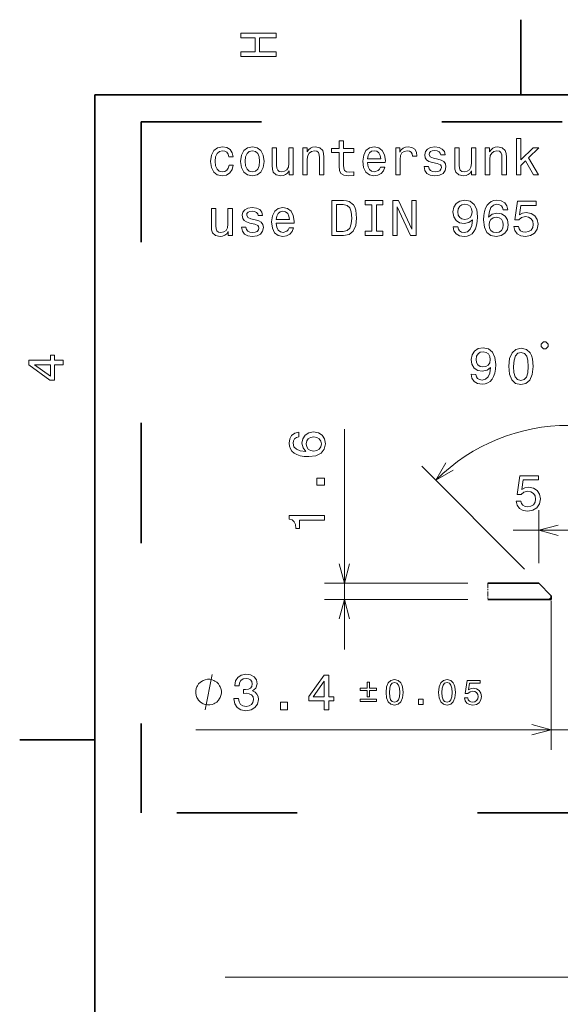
# Model space of a CAD drawing. Extents: x 0 to 420, y 0 to 297.
# Tile 4 of 21: x 2 to 56, y 196 to 294. Entities that reach past the tile are written whole.
import ezdxf

# ---------------------------------------------------------------- set-up
doc = ezdxf.new("R2010")
doc.units = 0
doc.linetypes.add('DASHDOT', pattern=[18.5, 12, -3, 0.5, -3])
doc.linetypes.add('DASHSPACE', pattern=[30, 12, -18])

msp = doc.modelspace()

# ---------------------------------------------------------------- linework, layer by layer
at = {"color": 7, "lineweight": 35}
for p, q in [((52.5, 287), (52.5, 294.5)), ((410, 287), (10, 287)), ((10, 287), (10, 10)), ((54.307167, 238.294907), (49.227066, 238.294907)), ((55.557167, 237.044907), (54.307167, 238.294907)), ((55.557167, 236.694901), (49.227066, 236.694901)), ((55.557167, 236.694901), (55.557167, 237.044907)), ((10, 222.699997), (2.5, 222.699997))]:
    msp.add_line(p, q, dxfattribs=at)
at = {"color": 7, "linetype": 'DASHSPACE', "lineweight": 35}
for p, q in [((14.627411, 284.30307), (240.177673, 284.30307)), ((14.627411, 284.30307), (14.627411, 215.401825)), ((240.177673, 215.401825), (14.627411, 215.401825))]:
    msp.add_line(p, q, dxfattribs=at)
at = {"color": 7, "lineweight": 13}
for p, q in [((34.908821, 231.694901), (34.908821, 253.671173)), ((52.892952, 239.709122), (42.618652, 249.983429)), ((54.307167, 240.294907), (54.307167, 245.587646)), ((51.765457, 243.587646), (62.273529, 243.587646)), ((47.227066, 238.294907), (32.908821, 238.294907)), ((47.227066, 236.694901), (32.908821, 236.694901)), ((55.285889, 236.694901), (55.557167, 236.851532)), ((55.557167, 236.541992), (55.557167, 221.694458)), ((20.065437, 223.694458), (63.957169, 223.694458)), ((75.804459, 199.016327), (23.020836, 199.016327))]:
    msp.add_line(p, q, dxfattribs=at)
at = {"color": 7, "linetype": 'DASHDOT', "lineweight": 13, "ltscale": 0.04}
msp.add_line((49.227066, 238.294907), (49.227066, 236.694901), dxfattribs=at)
at = {"color": 7, "lineweight": 13}
for points in [[(28.083214, 290.829987), (28.083214, 291.299011), (26.439121, 291.299011), (26.439121, 292.701019), (28.083214, 292.701019), (28.083214, 293.164978), (24.583214, 293.164978), (24.583214, 292.701019), (26.010447, 292.701019), (26.010447, 291.299011), (24.583214, 291.299011), (24.583214, 290.829987)], [(23.370531, 280.831573), (23.809292, 280.831573), (23.718513, 281.235046), (23.501656, 281.552765), (23.163759, 281.749451), (22.724998, 281.825104), (22.240849, 281.724213), (21.872692, 281.441803), (21.640705, 280.98288), (21.560013, 280.367584), (21.635662, 279.757355), (21.862606, 279.303467), (22.220676, 279.021057), (22.709869, 278.925232), (23.143587, 279.000885), (23.481483, 279.212708), (23.71347, 279.545563), (23.814335, 279.989349), (23.390705, 279.989349), (23.315056, 279.70694), (23.173845, 279.495117), (22.972116, 279.363983), (22.724998, 279.323639), (22.417362, 279.389221), (22.195459, 279.590942), (22.059292, 279.918762), (22.013903, 280.382721), (22.059292, 280.836609), (22.200502, 281.164429), (22.427448, 281.36615), (22.724998, 281.436768), (22.987246, 281.391388), (23.183931, 281.275391), (23.315056, 281.08374)], [(24.550648, 280.37265), (24.631338, 279.757355), (24.863327, 279.303467), (25.231483, 279.021057), (25.725719, 278.925232), (26.214912, 279.021057), (26.583069, 279.298431), (26.815056, 279.752319), (26.900791, 280.37265), (26.815056, 280.987915), (26.583069, 281.446838), (26.214912, 281.724213), (25.725719, 281.825104), (25.231483, 281.724213), (24.863327, 281.441803), (24.631338, 280.987915)], [(30.753817, 279.021057), (31.19762, 279.021057), (31.19762, 280.584473), (31.243011, 280.942535), (31.389263, 281.204773), (31.616209, 281.36615), (31.918802, 281.426666), (32.160877, 281.376251), (32.312176, 281.240082), (32.387825, 281.013123), (32.41304, 280.710541), (32.41304, 279.021057), (32.856842, 279.021057), (32.856842, 280.801331), (32.83667, 281.159393), (32.745892, 281.45694), (32.448341, 281.729279), (31.984364, 281.825104), (31.72716, 281.789795), (31.510302, 281.69397), (31.323702, 281.532593), (31.177448, 281.315735), (31.177448, 281.729279), (30.753817, 281.729279)], [(34.384941, 281.260254), (34.384941, 279.903625), (34.415199, 279.464874), (34.556412, 279.162262), (34.838833, 278.985748), (35.31794, 278.925232), (35.842434, 278.950439), (35.842434, 279.33374), (35.459148, 279.303467), (35.111168, 279.343811), (34.924568, 279.46991), (34.843876, 279.681732), (34.828743, 279.979279), (34.828743, 281.260254), (35.842434, 281.260254), (35.842434, 281.638489), (34.828743, 281.638489), (34.828743, 282.430267), (34.384941, 282.430267), (34.384941, 281.638489), (33.61837, 281.638489), (33.61837, 281.260254)], [(37.214191, 280.246552), (38.98941, 280.246552), (38.994453, 280.453339), (38.913757, 281.033295), (38.691856, 281.46701), (38.338829, 281.729279), (37.869812, 281.825104), (37.410877, 281.724213), (37.057854, 281.441803), (36.830906, 280.98288), (36.750214, 280.377686), (36.825863, 279.757355), (37.052811, 279.303467), (37.400791, 279.021057), (37.854683, 278.925232), (38.248055, 278.990784), (38.57082, 279.162262), (38.807854, 279.434601), (38.944019, 279.797699), (38.505257, 279.797699), (38.414482, 279.595978), (38.283356, 279.444702), (37.910156, 279.323639), (37.622696, 279.37912), (37.405834, 279.555634), (37.264626, 279.843109), (37.214191, 280.231445)], [(40.028313, 279.021057), (40.472115, 279.021057), (40.472115, 280.569336), (40.517506, 280.942535), (40.653671, 281.209808), (40.875576, 281.371216), (41.173126, 281.426666), (41.395027, 281.391388), (41.561455, 281.290497), (41.662319, 281.119049), (41.69762, 280.887054), (42.146469, 280.887054), (42.085949, 281.295563), (41.919525, 281.588074), (41.642143, 281.764587), (41.263905, 281.825104), (41.006699, 281.78476), (40.784798, 281.683868), (40.588112, 281.512421), (40.43177, 281.280426), (40.43177, 281.729279), (40.028313, 281.729279)], [(44.224281, 280.599579), (43.795605, 280.700439), (43.477882, 280.816437), (43.371975, 281.053467), (43.402233, 281.21991), (43.508141, 281.340942), (43.679611, 281.416595), (43.926727, 281.446838), (44.163761, 281.416595), (44.350361, 281.325806), (44.471397, 281.189636), (44.521828, 281.008087), (44.955547, 281.008087), (44.955547, 281.018188), (44.879898, 281.345978), (44.673126, 281.60318), (44.350361, 281.764587), (43.926727, 281.825104), (43.498055, 281.764587), (43.185375, 281.598145), (42.988689, 281.351013), (42.928169, 281.038361), (42.973557, 280.735748), (43.114769, 280.523926), (43.346756, 280.37265), (43.684654, 280.266724), (44.17889, 280.145691), (44.481483, 280.019623), (44.562176, 279.918762), (44.592438, 279.767456), (44.547047, 279.580841), (44.42601, 279.439636), (44.229324, 279.348877), (43.967075, 279.318604), (43.689697, 279.348877), (43.487968, 279.454773), (43.351799, 279.626251), (43.296326, 279.863281), (42.867653, 279.863281), (42.938255, 279.459808), (43.145027, 279.167297), (43.472839, 278.990784), (43.926727, 278.925232), (44.400795, 278.990784), (44.748775, 279.167297), (44.96059, 279.449738), (45.03624, 279.817902), (44.980766, 280.13562), (44.824425, 280.352478), (44.567219, 280.493683)], [(48.969955, 279.021057), (49.413757, 279.021057), (49.413757, 280.584473), (49.459148, 280.942535), (49.6054, 281.204773), (49.832348, 281.36615), (50.134941, 281.426666), (50.377014, 281.376251), (50.528313, 281.240082), (50.603958, 281.013123), (50.629177, 280.710541), (50.629177, 279.021057), (51.072983, 279.021057), (51.072983, 280.801331), (51.052811, 281.159393), (50.962029, 281.45694), (50.664482, 281.729279), (50.2005, 281.825104), (49.943298, 281.789795), (49.72644, 281.69397), (49.539841, 281.532593), (49.393585, 281.315735), (49.393585, 281.729279), (48.969955, 281.729279)], [(52.066498, 279.021057), (52.5103, 279.021057), (52.5103, 279.974213), (52.974277, 280.423065), (53.771107, 279.021057), (54.270386, 279.021057), (53.276871, 280.730713), (54.295601, 281.729279), (53.735806, 281.729279), (52.5103, 280.50882), (52.5103, 282.64209), (52.066498, 282.64209)], [(25.004538, 280.377686), (25.049927, 280.831573), (25.191137, 281.159393), (25.418083, 281.361115), (25.725719, 281.431732), (26.028313, 281.361115), (26.255257, 281.164429), (26.396469, 280.831573), (26.446899, 280.377686), (26.396469, 279.918762), (26.255257, 279.585907), (26.028313, 279.384155), (25.725719, 279.318604), (25.418083, 279.384155), (25.191137, 279.585907), (25.049927, 279.918762)], [(29.805691, 281.729279), (29.361885, 281.729279), (29.361885, 280.165863), (29.311455, 279.802765), (29.165199, 279.540497), (28.938255, 279.37912), (28.640705, 279.328705), (28.403673, 279.369049), (28.252377, 279.490082), (28.166641, 279.696838), (28.146469, 279.989349), (28.146469, 281.729279), (27.702663, 281.729279), (27.702663, 279.949005), (27.717794, 279.590942), (27.813616, 279.293396), (28.106123, 279.021057), (28.575142, 278.925232), (28.827305, 278.960541), (29.044163, 279.051331), (29.230762, 279.207642), (29.382059, 279.434601), (29.382059, 279.021057), (29.805691, 279.021057)], [(37.214191, 280.619751), (37.269669, 280.967743), (37.405834, 281.224945), (37.612606, 281.381287), (37.884941, 281.436768), (38.152233, 281.381287), (38.359005, 281.224945), (38.485085, 280.967743), (38.530472, 280.619751)], [(48.021828, 281.729279), (47.578026, 281.729279), (47.578026, 280.165863), (47.527592, 279.802765), (47.38134, 279.540497), (47.154396, 279.37912), (46.856842, 279.328705), (46.619812, 279.369049), (46.468513, 279.490082), (46.382782, 279.696838), (46.36261, 279.989349), (46.36261, 281.729279), (45.9188, 281.729279), (45.9188, 279.949005), (45.933933, 279.590942), (46.029755, 279.293396), (46.322262, 279.021057), (46.791283, 278.925232), (47.043442, 278.960541), (47.2603, 279.051331), (47.446899, 279.207642), (47.598198, 279.434601), (47.598198, 279.021057), (48.021828, 279.021057)], [(34.828743, 276.474213), (33.663757, 276.474213), (33.663757, 272.974213), (34.828743, 272.974213), (35.378456, 273.085175), (35.786957, 273.423065), (36.03912, 273.972778), (36.129898, 274.724213), (36.049206, 275.490784), (35.948341, 275.793365), (35.807129, 276.035461), (35.398628, 276.363251), (35.13134, 276.443939)], [(34.793442, 276.055634), (35.176727, 275.97998), (35.438976, 275.747986), (35.595314, 275.334442), (35.645748, 274.724213), (35.590271, 274.134155), (35.433933, 273.720612), (35.166641, 273.47348), (34.793442, 273.392792), (34.132782, 273.392792), (34.132782, 276.055634)], [(37.637825, 273.397858), (36.99229, 273.397858), (36.99229, 272.974213), (38.747334, 272.974213), (38.747334, 273.397858), (38.101799, 273.397858), (38.101799, 276.050568), (38.747334, 276.050568), (38.747334, 276.474213), (36.99229, 276.474213), (36.99229, 276.050568), (37.637825, 276.050568)], [(39.755981, 272.974213), (40.174568, 272.974213), (40.174568, 275.843811), (41.516068, 272.974213), (42.055691, 272.974213), (42.055691, 276.474213), (41.632057, 276.474213), (41.632057, 273.604614), (40.305691, 276.474213), (39.755981, 276.474213)], [(45.767506, 273.841644), (45.843155, 273.443237), (46.060013, 273.13559), (46.402954, 272.943939), (46.856842, 272.873352), (47.154396, 272.908661), (47.421684, 272.99942), (47.648628, 273.155762), (47.840271, 273.377686), (47.99157, 273.65506), (48.10252, 273.997986), (48.168083, 274.391357), (48.193298, 274.845245), (48.107563, 275.556335), (47.860443, 276.075806), (47.467072, 276.388489), (46.927448, 276.49942), (46.433212, 276.408661), (46.060013, 276.166565), (45.81794, 275.793365), (45.737247, 275.324371), (45.81794, 274.84021), (46.05497, 274.472046), (46.407997, 274.240051), (46.856842, 274.164429), (47.330906, 274.260223), (47.688976, 274.552734), (47.608284, 273.99295), (47.446899, 273.594543), (47.199783, 273.357483), (46.861885, 273.28186), (46.59964, 273.317139), (46.407997, 273.428101), (46.281914, 273.604614), (46.231483, 273.841644)], [(46.22644, 275.329407), (46.276871, 275.64209), (46.418083, 275.889191), (46.639984, 276.045532), (46.927448, 276.101013), (47.224998, 276.045532), (47.451942, 275.889191), (47.593155, 275.647125), (47.648628, 275.334442), (47.593155, 275.016724), (47.451942, 274.779694), (47.219955, 274.633423), (46.912319, 274.583008), (46.634941, 274.633423), (46.418083, 274.779694), (46.276871, 275.011688)], [(51.224277, 275.531128), (51.128456, 275.939636), (50.906555, 276.242218), (50.563614, 276.433868), (50.119812, 276.49942), (49.822258, 276.464111), (49.565056, 276.368317), (49.338112, 276.211975), (49.146469, 275.990051), (48.995171, 275.712677), (48.88422, 275.374786), (48.813614, 274.976379), (48.793442, 274.527527), (48.874134, 273.811401), (49.121254, 273.291931), (49.519669, 272.979248), (50.064335, 272.873352), (50.553528, 272.964111), (50.926727, 273.201172), (51.1688, 273.574371), (51.254539, 274.048431), (51.1688, 274.527527), (50.936813, 274.895691), (50.578743, 275.127686), (50.134941, 275.208374), (49.655834, 275.107483), (49.297764, 274.820038), (49.373413, 275.374786), (49.534798, 275.773193), (49.781914, 276.010223), (50.124855, 276.090942), (50.377014, 276.050568), (50.568657, 275.944672), (50.69474, 275.768158), (50.7603, 275.531128)], [(51.799206, 273.887024), (51.910156, 273.47348), (52.157272, 273.150726), (52.520386, 272.949005), (52.984364, 272.873352), (53.493729, 272.964111), (53.892143, 273.211243), (54.144306, 273.604614), (54.240128, 274.108948), (54.154392, 274.577972), (53.912315, 274.946106), (53.534077, 275.183136), (53.044884, 275.26889), (52.666641, 275.208374), (52.37413, 275.041931), (52.515343, 275.985016), (54.048485, 275.985016), (54.048485, 276.39856), (52.177444, 276.39856), (51.90007, 274.542664), (52.303528, 274.542664), (52.596035, 274.779694), (52.969234, 274.865417), (53.292, 274.809937), (53.53912, 274.64856), (53.695457, 274.401459), (53.750935, 274.08371), (53.695457, 273.765991), (53.534077, 273.51889), (53.286957, 273.362549), (52.969234, 273.307068), (52.701942, 273.342377), (52.495171, 273.458374), (52.343872, 273.639923), (52.268227, 273.887024)], [(23.733644, 275.682434), (23.289841, 275.682434), (23.289841, 274.119019), (23.239407, 273.75592), (23.093155, 273.493652), (22.866209, 273.332275), (22.568659, 273.28186), (22.331627, 273.322205), (22.18033, 273.443237), (22.094595, 273.649994), (22.074423, 273.942505), (22.074423, 275.682434), (21.630617, 275.682434), (21.630617, 273.902161), (21.645748, 273.544098), (21.74157, 273.246552), (22.034077, 272.974213), (22.503096, 272.878387), (22.755259, 272.913696), (22.972116, 273.004486), (23.158716, 273.160797), (23.310013, 273.387756), (23.310013, 272.974213), (23.733644, 272.974213)], [(26.008141, 274.552734), (25.579466, 274.653595), (25.261742, 274.769592), (25.155834, 275.006622), (25.186092, 275.173065), (25.292002, 275.294098), (25.46347, 275.369751), (25.71059, 275.399994), (25.94762, 275.369751), (26.13422, 275.278961), (26.255257, 275.142792), (26.305691, 274.961243), (26.739407, 274.961243), (26.739407, 274.971344), (26.663759, 275.299133), (26.456987, 275.556335), (26.13422, 275.717743), (25.71059, 275.778259), (25.281914, 275.717743), (24.969234, 275.5513), (24.772549, 275.304169), (24.71203, 274.991516), (24.75742, 274.688904), (24.89863, 274.477081), (25.130619, 274.325806), (25.468513, 274.219879), (25.962749, 274.098846), (26.265345, 273.972778), (26.346035, 273.871918), (26.376295, 273.720612), (26.330906, 273.533997), (26.209869, 273.392792), (26.013184, 273.302032), (25.750935, 273.271759), (25.473557, 273.302032), (25.271828, 273.407928), (25.135662, 273.579407), (25.080185, 273.816437), (24.651512, 273.816437), (24.722116, 273.412964), (24.928888, 273.120453), (25.256699, 272.943939), (25.71059, 272.878387), (26.184652, 272.943939), (26.532635, 273.120453), (26.744452, 273.402893), (26.820099, 273.771057), (26.764624, 274.088776), (26.608284, 274.305634), (26.351078, 274.446838)], [(28.106123, 274.199707), (29.881338, 274.199707), (29.886383, 274.406494), (29.805691, 274.98645), (29.583788, 275.420166), (29.230762, 275.682434), (28.761742, 275.778259), (28.302809, 275.677368), (27.949783, 275.394958), (27.722837, 274.936035), (27.642145, 274.330841), (27.717794, 273.71051), (27.94474, 273.256622), (28.292721, 272.974213), (28.746613, 272.878387), (29.139984, 272.943939), (29.462749, 273.115417), (29.699783, 273.387756), (29.835949, 273.750854), (29.397188, 273.750854), (29.306412, 273.549133), (29.175287, 273.397858), (28.802088, 273.276794), (28.514624, 273.332275), (28.297766, 273.508789), (28.156555, 273.796265), (28.106123, 274.184601)], [(28.106123, 274.572906), (28.161598, 274.920898), (28.297766, 275.178101), (28.504538, 275.334442), (28.776871, 275.389923), (29.044163, 275.334442), (29.250935, 275.178101), (29.377016, 274.920898), (29.422405, 274.572906)], [(50.765343, 274.043365), (50.709869, 273.725647), (50.568657, 273.483582), (50.341713, 273.322205), (50.059292, 273.271759), (49.761742, 273.322205), (49.534798, 273.478546), (49.388542, 273.720612), (49.343155, 274.03833), (49.393585, 274.351013), (49.534798, 274.588043), (49.766785, 274.739349), (50.079468, 274.79483), (50.351799, 274.739349), (50.568657, 274.593079), (50.709869, 274.356049)], [(54.767441, 261.680573), (55.000755, 261.677612), (55.237022, 261.90799), (55.239983, 262.141296), (55.009628, 262.377563), (54.776314, 262.380524), (54.540039, 262.150177), (54.537079, 261.91684)], [(47.570229, 259.139069), (47.640823, 258.739746), (47.85376, 258.429382), (48.194244, 258.233398), (48.647194, 258.157043), (48.945175, 258.188568), (49.213593, 258.27594), (49.442505, 258.429382), (49.636948, 258.648865), (49.791748, 258.924286), (49.907043, 259.265808), (49.977577, 259.658295), (50.008553, 260.111847), (49.931839, 260.823975), (49.69133, 261.346497), (49.301956, 261.664154), (48.763779, 261.781921), (48.268433, 261.697418), (47.892197, 261.460114), (47.645401, 261.089996), (47.558777, 260.62204), (47.633316, 260.136902), (47.865662, 259.765778), (48.215721, 259.529327), (48.663567, 259.447998), (49.138809, 259.537811), (49.500565, 259.825745), (49.412773, 259.267029), (49.246353, 258.870667), (48.996254, 258.63681), (48.657417, 258.56543), (48.395645, 258.604065), (48.205421, 258.717438), (48.081596, 258.895538), (48.034172, 259.133179)], [(48.047989, 260.62088), (48.102386, 260.932892), (48.246719, 261.178223), (48.470589, 261.331726), (48.758728, 261.383545), (49.05555, 261.32431), (49.280495, 261.1651), (49.418617, 260.921265), (49.470131, 260.60791), (49.410629, 260.290894), (49.266426, 260.055664), (49.0326, 259.912384), (48.72435, 259.865845), (48.447639, 259.9198), (48.232651, 260.068787), (48.094391, 260.302551)], [(51.311584, 259.933899), (51.37719, 259.141235), (51.607048, 258.573425), (51.980911, 258.225708), (52.503952, 258.108124), (53.024773, 258.212494), (53.407333, 258.550598), (53.646461, 259.112457), (53.737183, 259.903168), (53.666481, 260.690857), (53.574631, 261.00473), (53.441734, 261.263641), (53.067871, 261.611359), (52.549934, 261.733917), (52.02401, 261.624573), (51.641388, 261.281433), (51.397209, 260.719635)], [(51.7957, 259.927765), (51.843788, 260.537445), (51.975418, 260.974579), (52.205605, 261.228882), (52.544624, 261.315369), (52.876297, 261.220367), (53.099968, 260.960327), (53.220474, 260.519989), (53.253075, 259.909302), (53.204933, 259.294586), (53.073303, 258.857452), (52.843109, 258.603149), (52.509201, 258.521637), (52.172417, 258.611664), (51.948753, 258.871704), (51.828247, 259.312042)], [(6.833213, 260.077362), (6.833213, 260.53125), (5.965778, 260.53125), (5.965778, 261.030548), (5.56232, 261.030548), (5.56232, 260.53125), (3.408862, 260.53125), (3.408862, 260.072327), (5.521974, 258.539185), (5.965778, 258.539185), (5.965778, 260.077362)], [(5.56232, 258.96283), (3.993876, 260.077362), (5.56232, 260.077362)], [(30.351906, 253.363541), (29.943405, 253.267715), (29.640808, 253.045807), (29.449165, 252.702881), (29.383606, 252.259064), (29.418907, 251.961517), (29.514732, 251.704315), (29.671066, 251.477371), (29.892967, 251.285721), (30.170349, 251.13443), (30.508247, 251.023483), (30.906662, 250.952881), (31.355507, 250.932709), (32.071648, 251.013397), (32.591095, 251.260513), (32.903778, 251.65892), (33.009689, 252.203598), (32.918907, 252.692795), (32.681877, 253.065979), (32.308678, 253.30806), (31.83461, 253.393799), (31.355507, 253.30806), (30.98735, 253.07608), (30.755363, 252.718002), (30.674675, 252.2742), (30.775536, 251.79509), (31.062996, 251.437027), (30.508247, 251.512665), (30.109833, 251.674057), (29.872795, 251.921173), (29.792107, 252.264114), (29.832451, 252.516281), (29.938362, 252.707916), (30.114876, 252.834), (30.351906, 252.899567)], [(31.839653, 252.904602), (32.157379, 252.849121), (32.399452, 252.707916), (32.560837, 252.480972), (32.611267, 252.198547), (32.560837, 251.901001), (32.404495, 251.674057), (32.162422, 251.527802), (31.844704, 251.482407), (31.532021, 251.532852), (31.294991, 251.674057), (31.143692, 251.906036), (31.088219, 252.218719), (31.143692, 252.491058), (31.289948, 252.707916), (31.526978, 252.849121)], [(32.908821, 248.069153), (32.908821, 248.765121), (32.157379, 248.765121), (32.157379, 248.069153)], [(52.032745, 246.500458), (52.1437, 246.086914), (52.390816, 245.76416), (52.753929, 245.562424), (53.217903, 245.486771), (53.727272, 245.57756), (54.125687, 245.824677), (54.377846, 246.218048), (54.473671, 246.722366), (54.387932, 247.191391), (54.145859, 247.55954), (53.767616, 247.79657), (53.278427, 247.882309), (52.900185, 247.821793), (52.607674, 247.655365), (52.748886, 248.59845), (54.282028, 248.59845), (54.282028, 249.011993), (52.410988, 249.011993), (52.133614, 247.156082), (52.537071, 247.156082), (52.829575, 247.393112), (53.202774, 247.478851), (53.525543, 247.42337), (53.772659, 247.261993), (53.929001, 247.014877), (53.984474, 246.697144), (53.929001, 246.379425), (53.767616, 246.132309), (53.5205, 245.975967), (53.202774, 245.920486), (52.935486, 245.955795), (52.728714, 246.071793), (52.577415, 246.253342), (52.50177, 246.500458)], [(32.908821, 244.590332), (32.908821, 245.049271), (29.383606, 245.049271), (29.383606, 244.706329), (29.691238, 244.615555), (29.898018, 244.43399), (30.019051, 244.156616), (30.059395, 243.773331), (30.417465, 243.773331), (30.417465, 244.590332)], [(23.879219, 226.793869), (23.879219, 226.758575), (23.959915, 226.274429), (24.196945, 225.911316), (24.570145, 225.679321), (25.064377, 225.593582), (25.588875, 225.679321), (25.982246, 225.90123), (26.234406, 226.254257), (26.325188, 226.708145), (26.284843, 227.005692), (26.173889, 227.247772), (25.992332, 227.434372), (25.750259, 227.570526), (26.078072, 227.842865), (26.194061, 228.276581), (26.118416, 228.669952), (25.901558, 228.967514), (25.548531, 229.154114), (25.064377, 229.219666), (24.610489, 229.138977), (24.262505, 228.917068), (24.035561, 228.564056), (23.959915, 228.095032), (23.959915, 228.059723), (24.40876, 228.059723), (24.449104, 228.382492), (24.580231, 228.614487), (24.792046, 228.755692), (25.089592, 228.806122), (25.351845, 228.765778), (25.543488, 228.659866), (25.659477, 228.488403), (25.704872, 228.256409), (25.659477, 228.009293), (25.538445, 227.842865), (25.32663, 227.742004), (25.039162, 227.711746), (24.842476, 227.716782), (24.842476, 227.318375), (25.089592, 227.328461), (25.407318, 227.283066), (25.644348, 227.162033), (25.785561, 226.965347), (25.835991, 226.708145), (25.780518, 226.415634), (25.634262, 226.198776), (25.402275, 226.062607), (25.094643, 226.017212), (24.776917, 226.067657), (24.54493, 226.218948), (24.398674, 226.461029), (24.343201, 226.793869)], [(32.899536, 225.694458), (33.353432, 225.694458), (33.353432, 226.56189), (33.852707, 226.56189), (33.852707, 226.965347), (33.353432, 226.965347), (33.353432, 229.118805), (32.894493, 229.118805), (31.361351, 227.005692), (31.361351, 226.56189), (32.899536, 226.56189)], [(22.632103, 227.444458), (22.632103, 227.561127), (22.573769, 227.794449), (22.515434, 227.969452), (22.4571, 228.086121), (22.340439, 228.261124), (22.165436, 228.436127), (21.99044, 228.55278), (21.873772, 228.611115), (21.698769, 228.669449), (21.465439, 228.727783), (21.34877, 228.727783), (21.232101, 228.727783), (20.998772, 228.669449), (20.823769, 228.611115), (20.7071, 228.55278), (20.532104, 228.436127), (20.357101, 228.261124), (20.24044, 228.086121), (20.182106, 227.969452), (20.123772, 227.794449), (20.065437, 227.561127), (20.065437, 227.444458), (20.065437, 227.327789), (20.123772, 227.094452), (20.182106, 226.919449), (20.24044, 226.80278), (20.357101, 226.627792), (20.532104, 226.452789), (20.7071, 226.336121), (20.823769, 226.277786), (20.998772, 226.219452), (21.232101, 226.161118), (21.34877, 226.161118), (21.465439, 226.161118), (21.698769, 226.219452), (21.873772, 226.277786), (21.99044, 226.336121), (22.165436, 226.452789), (22.340439, 226.627792), (22.4571, 226.80278), (22.515434, 226.919449), (22.573769, 227.094452), (22.632103, 227.327789)], [(31.784981, 226.965347), (32.899536, 228.533783), (32.899536, 226.965347)], [(37.179222, 226.989044), (37.422813, 226.989044), (37.422813, 227.599777), (38.121803, 227.599777), (38.121803, 227.839844), (37.422813, 227.839844), (37.422813, 228.447052), (37.179222, 228.447052), (37.179222, 227.839844), (36.480232, 227.839844), (36.480232, 227.599777), (37.179222, 227.599777)], [(39.067207, 227.416214), (39.120163, 226.861954), (39.286087, 226.466568), (39.55085, 226.226517), (39.917999, 226.148849), (40.281616, 226.226517), (40.546387, 226.466568), (40.708778, 226.861954), (40.765266, 227.416214), (40.708778, 227.966934), (40.641701, 228.185806), (40.546387, 228.365845), (40.281616, 228.605911), (39.917999, 228.687103), (39.55085, 228.605911), (39.286087, 228.36232), (39.120163, 227.966934)], [(39.406113, 227.416214), (39.434357, 227.843369), (39.522614, 228.150497), (39.681473, 228.330551), (39.917999, 228.394089), (40.151001, 228.330551), (40.30986, 228.150497), (40.398117, 227.843369), (40.426361, 227.416214), (40.398117, 226.985519), (40.30986, 226.678391), (40.151001, 226.498337), (39.917999, 226.438324), (39.681473, 226.498337), (39.522614, 226.678391), (39.434357, 226.985519)], [(44.297646, 227.416214), (44.350601, 226.861954), (44.516525, 226.466568), (44.781288, 226.226517), (45.148438, 226.148849), (45.512054, 226.226517), (45.776825, 226.466568), (45.939217, 226.861954), (45.995705, 227.416214), (45.939217, 227.966934), (45.872139, 228.185806), (45.776825, 228.365845), (45.512054, 228.605911), (45.148438, 228.687103), (44.781288, 228.605911), (44.516525, 228.36232), (44.350601, 227.966934)], [(44.636551, 227.416214), (44.664795, 227.843369), (44.753052, 228.150497), (44.911911, 228.330551), (45.148438, 228.394089), (45.381439, 228.330551), (45.540298, 228.150497), (45.628555, 227.843369), (45.656799, 227.416214), (45.628555, 226.985519), (45.540298, 226.678391), (45.381439, 226.498337), (45.148438, 226.438324), (44.911911, 226.498337), (44.753052, 226.678391), (44.664795, 226.985519)], [(46.888153, 226.858429), (46.96582, 226.568954), (47.138802, 226.343018), (47.392982, 226.201797), (47.717766, 226.148849), (48.074318, 226.212387), (48.35321, 226.385376), (48.529724, 226.660736), (48.596802, 227.013763), (48.536781, 227.342072), (48.367332, 227.599777), (48.102562, 227.765701), (47.760124, 227.825714), (47.495361, 227.783356), (47.290604, 227.666855), (47.38945, 228.327011), (48.462646, 228.327011), (48.462646, 228.616501), (47.152924, 228.616501), (46.958755, 227.317368), (47.24118, 227.317368), (47.445938, 227.483292), (47.707176, 227.543304), (47.933113, 227.504471), (48.106094, 227.391495), (48.21553, 227.218521), (48.254364, 226.996109), (48.21553, 226.773697), (48.102562, 226.600723), (47.929581, 226.491287), (47.707176, 226.452454), (47.520073, 226.477158), (47.375328, 226.55835), (47.269424, 226.68544), (47.216469, 226.858429)], [(28.538155, 225.694458), (29.234123, 225.694458), (29.234123, 226.445892), (28.538155, 226.445892)], [(36.480232, 226.748993), (36.480232, 226.505402), (38.121803, 226.505402), (38.121803, 226.748993)], [(42.289635, 226.219452), (42.77681, 226.219452), (42.77681, 226.745453), (42.289635, 226.745453)]]:
    msp.add_lwpolyline(points, close=True, dxfattribs=at)
for points in [[(45.032867, 250.301254), (44.032867, 248.569214), (45.764915, 249.569214)], [(56.239021, 244.105286), (54.307167, 243.587646), (56.239021, 243.070007)], [(34.391182, 240.226761), (34.908821, 238.294907), (35.42646, 240.226761)], [(35.42646, 234.763062), (34.908821, 236.694901), (34.391182, 234.763062)], [(20.998772, 225.694458), (21.698769, 229.194458)], [(53.625313, 223.176819), (55.557167, 223.694458), (53.625313, 224.212097)]]:
    msp.add_lwpolyline(points, dxfattribs=at)
msp.add_arc((57.257164, 235.34491), 18.701986, 45.000001, 135, dxfattribs=at)

doc.saveas('drawing.dxf')
